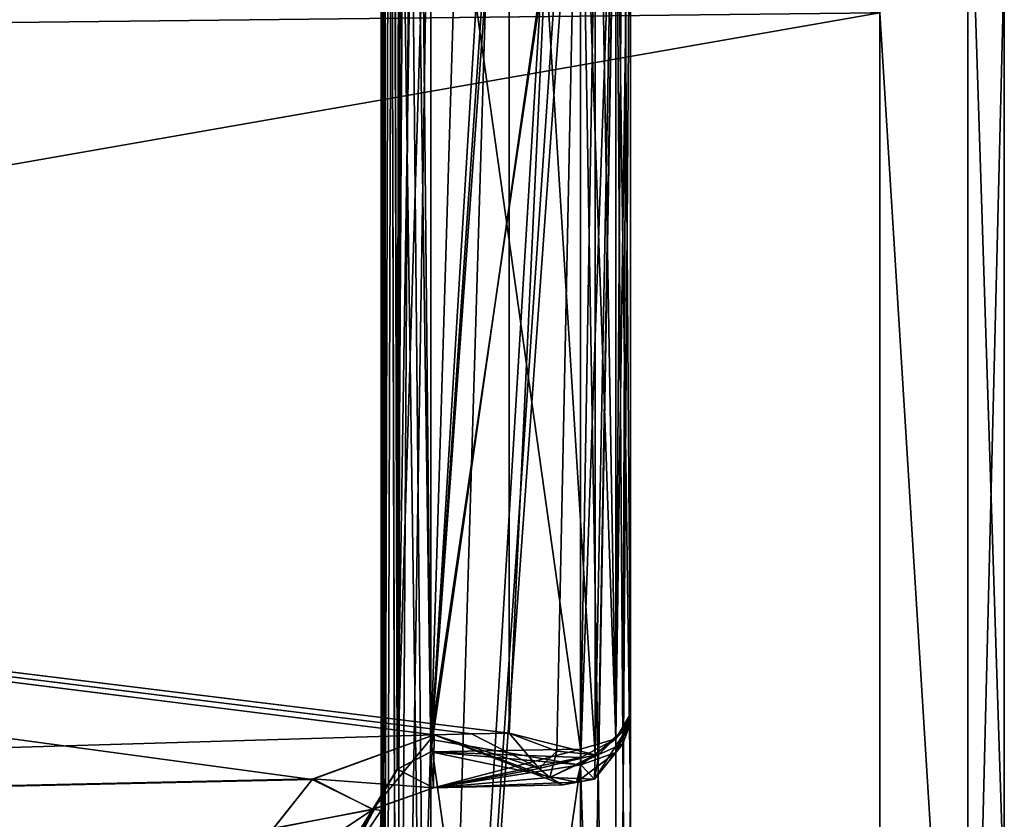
# Model space of a CAD drawing. Header units: millimetres. Extents: x -25 to 87, y -149 to 296.
# Tile 39 of 256: x 82.65 to 86.6, y 41.25 to 44.46. Entities that reach past the tile are written whole.
import ezdxf

# ---------------------------------------------------------------- set-up
doc = ezdxf.new("R2010")
doc.units = ezdxf.units.MM
doc.header["$LTSCALE"] = 65.185185
for name, color, linetype in [('775', 7, 'CONTINUOUS'), ('778', 7, 'CONTINUOUS'), ('779', 7, 'CONTINUOUS'), ('798', 7, 'CONTINUOUS'), ('830', 7, 'CONTINUOUS'), ('836', 7, 'CONTINUOUS'), ('837', 7, 'CONTINUOUS'), ('838', 7, 'CONTINUOUS'), ('845', 7, 'CONTINUOUS'), ('846', 7, 'CONTINUOUS'), ('847', 7, 'CONTINUOUS'), ('848', 7, 'CONTINUOUS'), ('849', 7, 'CONTINUOUS'), ('850', 7, 'CONTINUOUS'), ('851', 7, 'CONTINUOUS'), ('856', 7, 'CONTINUOUS'), ('857', 7, 'CONTINUOUS'), ('858', 7, 'CONTINUOUS'), ('859', 7, 'CONTINUOUS'), ('906', 7, 'CONTINUOUS'), ('909', 7, 'CONTINUOUS'), ('916', 7, 'CONTINUOUS'), ('917', 7, 'CONTINUOUS'), ('918', 7, 'CONTINUOUS'), ('923', 7, 'CONTINUOUS'), ('924', 7, 'CONTINUOUS'), ('925', 7, 'CONTINUOUS'), ('939', 7, 'CONTINUOUS'), ('940', 7, 'CONTINUOUS'), ('941', 7, 'CONTINUOUS'), ('942', 7, 'CONTINUOUS'), ('993', 7, 'CONTINUOUS'), ('995', 7, 'CONTINUOUS')]:
    doc.layers.add(name, color=color, linetype=linetype)

msp = doc.modelspace()

# ---------------------------------------------------------------- linework, layer by layer
at = {"layer": '775', "linetype": 'CONTINUOUS'}
for points in [[(86.6, 40.9219, -18.0881), (86.6, 44.6841, -20.0975), (86.6, 40.9219, 18.0881), (86.6, 40.9219, -18.0881)], [(86.6, 40.9219, 18.0881), (86.6, 44.6841, -20.0975), (86.6, 44.6841, 20.0975), (86.6, 40.9219, 18.0881)]]:
    msp.add_3dface(points, dxfattribs=at)
at = {"layer": '778', "linetype": 'CONTINUOUS'}
for points in [[(60.8014, 44.2041, -20.4376), (59.239, 48.497, -21.7896), (86.1, 44.4853, -20.5563), (60.8014, 44.2041, -20.4376)], [(59.239, 48.497, 21.7896), (60.8014, 44.2041, 20.4376), (86.1, 44.4853, 20.5563), (59.239, 48.497, 21.7896)], [(86.1, 37.2669, -15.7331), (60.8014, 44.2041, -20.4376), (86.1, 44.4853, -20.5563), (86.1, 37.2669, -15.7331)], [(60.8014, 44.2041, 20.4376), (62.2185, 40.3108, 18.2769), (86.1, 44.4853, 20.5563), (60.8014, 44.2041, 20.4376)], [(86.1, 44.4853, 20.5563), (62.2185, 40.3108, 18.2769), (86.1, 37.2669, 15.7331), (86.1, 44.4853, 20.5563)], [(62.2185, 40.3108, -18.2769), (60.8014, 44.2041, -20.4376), (86.1, 37.2669, -15.7331), (62.2185, 40.3108, -18.2769)]]:
    msp.add_3dface(points, dxfattribs=at)
at = {"layer": '779', "linetype": 'CONTINUOUS'}
for points in [[(85.1, 41.6353, -15.8986), (85.1, 45.8504, -11.6751), (85.1, 48.9827, -19.1254), (85.1, 41.6353, -15.8986)], [(85.1, 41.673, -15.8525), (85.1, 45.8504, -11.6751), (85.1, 41.6353, -15.8986), (85.1, 41.673, -15.8525)], [(85.1, 41.653, -15.8746), (85.1, 41.673, -15.8525), (85.1, 41.6353, -15.8986), (85.1, 41.653, -15.8746)]]:
    msp.add_3dface(points, dxfattribs=at)
at = {"layer": '798', "linetype": 'CONTINUOUS'}
for points in [[(61.5518, 44.4292, 18.7835), (60.0991, 48.2899, 20.1411), (84.6131, 47.026, 19.1316), (61.5518, 44.4292, 18.7835)], [(60.0991, 48.2898, -20.1411), (61.5517, 44.4295, -18.7837), (84.6131, 47.026, -19.1316), (60.0991, 48.2898, -20.1411)], [(84.6131, 47.026, -19.1316), (61.5517, 44.4295, -18.7837), (84.6131, 41.595, -16.4813), (84.6131, 47.026, -19.1316)], [(84.6131, 41.595, 16.4813), (61.5518, 44.4292, 18.7835), (84.6131, 47.026, 19.1316), (84.6131, 41.595, 16.4813)], [(61.5517, 44.4295, -18.7837), (62.8621, 40.9479, -16.7216), (84.3131, 41.5893, -16.4869), (61.5517, 44.4295, -18.7837)], [(84.6131, 41.595, -16.4813), (61.5517, 44.4295, -18.7837), (84.4631, 41.5922, -16.4841), (84.6131, 41.595, -16.4813)], [(84.4631, 41.5922, -16.4841), (61.5517, 44.4295, -18.7837), (84.3131, 41.5893, -16.4869), (84.4631, 41.5922, -16.4841)], [(62.8621, 40.9478, 16.7215), (61.5518, 44.4292, 18.7835), (83.8239, 41.41, 16.3771), (62.8621, 40.9478, 16.7215)], [(83.8239, 41.41, 16.3771), (61.5518, 44.4292, 18.7835), (84.3131, 41.5893, 16.4869), (83.8239, 41.41, 16.3771)], [(84.3131, 41.5893, 16.4869), (61.5518, 44.4292, 18.7835), (84.4631, 41.5922, 16.4841), (84.3131, 41.5893, 16.4869)], [(84.4631, 41.5922, 16.4841), (61.5518, 44.4292, 18.7835), (84.6131, 41.595, 16.4813), (84.4631, 41.5922, 16.4841)], [(84.3131, 41.5893, -16.4869), (62.8621, 40.9479, -16.7216), (83.8258, 41.4117, -16.3782), (84.3131, 41.5893, -16.4869)], [(83.8258, 41.4117, -16.3782), (62.8621, 40.9479, -16.7216), (83.6687, 41.215, -16.2423), (83.8258, 41.4117, -16.3782)], [(83.6678, 41.2133, 16.2411), (62.8621, 40.9478, 16.7215), (83.8239, 41.41, 16.3771), (83.6678, 41.2133, 16.2411)]]:
    msp.add_3dface(points, dxfattribs=at)
at = {"layer": '830', "linetype": 'CONTINUOUS'}
for points in [[(86.4536, 45.4401, 20.7705), (86.1, 44.4853, 20.5563), (86.4536, 38.7921, 16.9323), (86.4536, 45.4401, 20.7705)], [(86.4536, 38.7921, -16.9323), (86.1, 44.4853, -20.5563), (86.4536, 45.4401, -20.7705), (86.4536, 38.7921, -16.9323)], [(86.6, 44.6841, -20.0975), (86.6, 40.9219, -18.0881), (86.4536, 45.4401, -20.7705), (86.6, 44.6841, -20.0975)], [(86.6, 40.9219, -18.0881), (86.4536, 38.7921, -16.9323), (86.4536, 45.4401, -20.7705), (86.6, 40.9219, -18.0881)], [(86.6, 44.6841, 20.0975), (86.4536, 45.4401, 20.7705), (86.4536, 38.7921, 16.9323), (86.6, 44.6841, 20.0975)], [(86.6, 40.9219, 18.0881), (86.6, 44.6841, 20.0975), (86.4536, 38.7921, 16.9323), (86.6, 40.9219, 18.0881)], [(86.1, 44.4853, 20.5563), (86.1, 37.2669, 15.7331), (86.4536, 38.7921, 16.9323), (86.1, 44.4853, 20.5563)], [(86.1, 37.2669, -15.7331), (86.1, 44.4853, -20.5563), (86.4536, 38.7921, -16.9323), (86.1, 37.2669, -15.7331)]]:
    msp.add_3dface(points, dxfattribs=at)
at = {"layer": '836', "linetype": 'CONTINUOUS'}
for points in [[(84.1, 41.4268, -7.6134), (84.1, 45.5285, -3.5117), (84.1, 45.3866, -11.5732), (84.1, 41.4268, -7.6134)], [(84.1, 41.2849, -15.6749), (84.1, 41.4268, -7.6134), (84.1, 45.3866, -11.5732), (84.1, 41.2849, -15.6749)], [(84.1, 37.3251, -11.7151), (84.1, 41.4268, -7.6134), (84.1, 39.1626, -13.8374), (84.1, 37.3251, -11.7151)], [(84.1, 39.1626, -13.8374), (84.1, 41.4268, -7.6134), (84.1, 41.2849, -15.6749), (84.1, 39.1626, -13.8374)]]:
    msp.add_3dface(points, dxfattribs=at)
at = {"layer": '837', "linetype": 'CONTINUOUS'}
for points in [[(84.3, 45.8637, -2.8937), (84.3, 37.2776, -11.4798), (84.5589, 45.8569, -2.9004), (84.3, 45.8637, -2.8937)], [(84.3, 37.2776, -11.4798), (84.8177, 45.8501, -2.9072), (84.5589, 45.8569, -2.9004), (84.3, 37.2776, -11.4798)], [(84.8769, 45.7592, -2.9981), (84.8177, 45.8501, -2.9072), (84.3, 37.2776, -11.4798), (84.8769, 45.7592, -2.9981)], [(84.9, 45.6424, -3.1149), (84.8769, 45.7592, -2.9981), (84.3, 37.2776, -11.4798), (84.9, 45.6424, -3.1149)], [(84.9, 41.4657, -7.2917), (84.9, 45.6424, -3.1149), (84.3, 37.2776, -11.4798), (84.9, 41.4657, -7.2917)], [(84.9, 37.2889, -11.4685), (84.9, 41.4657, -7.2917), (84.3, 37.2776, -11.4798), (84.9, 37.2889, -11.4685)]]:
    msp.add_3dface(points, dxfattribs=at)
at = {"layer": '838', "linetype": 'CONTINUOUS'}
for points in [[(84.3, 41.5202, -15.7224), (84.3, 45.8133, -11.4293), (84.9, 41.5315, -15.7111), (84.3, 41.5202, -15.7224)], [(84.9, 41.5315, -15.7111), (84.3, 45.8133, -11.4293), (84.9, 45.7092, -11.5335), (84.9, 41.5315, -15.7111)]]:
    msp.add_3dface(points, dxfattribs=at)
at = {"layer": '845', "linetype": 'CONTINUOUS'}
for points in [[(84.1, 49.4883, 7.4715), (84.1, 47.028, 7.4715), (84.1, 41.4268, 7.6134), (84.1, 49.4883, 7.4715)], [(84.1, 45.3866, 11.5732), (84.1, 49.4883, 7.4715), (84.1, 41.4268, 7.6134), (84.1, 45.3866, 11.5732)], [(84.1, 47.028, 7.4715), (84.1, 45.9685, 7.0333), (84.1, 41.4268, 7.6134), (84.1, 47.028, 7.4715)], [(84.1, 45.9685, 7.0333), (84.1, 45.6422, 6.5449), (84.1, 41.4268, 7.6134), (84.1, 45.9685, 7.0333)], [(84.1, 45.6422, 6.5449), (84.1, 45.5285, 5.972), (84.1, 41.4268, 7.6134), (84.1, 45.6422, 6.5449)], [(84.1, 41.4268, 7.6134), (84.1, 45.5285, 5.972), (84.1, 45.5285, 3.5117), (84.1, 41.4268, 7.6134)], [(84.1, 41.2849, 15.6749), (84.1, 45.3866, 11.5732), (84.1, 39.1626, 13.8374), (84.1, 41.2849, 15.6749)], [(84.1, 39.1626, 13.8374), (84.1, 45.3866, 11.5732), (84.1, 37.3251, 11.7151), (84.1, 39.1626, 13.8374)], [(84.1, 37.3251, 11.7151), (84.1, 45.3866, 11.5732), (84.1, 41.4268, 7.6134), (84.1, 37.3251, 11.7151)]]:
    msp.add_3dface(points, dxfattribs=at)
at = {"layer": '846', "linetype": 'CONTINUOUS'}
for points in [[(84.3, 50.1063, 7.1363), (84.3, 41.5202, 15.7224), (84.5588, 50.0996, 7.1431), (84.3, 50.1063, 7.1363)], [(84.3, 41.5202, 15.7224), (84.8177, 50.0928, 7.1499), (84.5588, 50.0996, 7.1431), (84.3, 41.5202, 15.7224)], [(84.8768, 50.0021, 7.2405), (84.8177, 50.0928, 7.1499), (84.3, 41.5202, 15.7224), (84.8768, 50.0021, 7.2405)], [(84.9, 49.886, 7.3567), (84.8768, 50.0021, 7.2405), (84.3, 41.5202, 15.7224), (84.9, 49.886, 7.3567)], [(84.9, 45.7088, 11.5339), (84.9, 49.886, 7.3567), (84.3, 41.5202, 15.7224), (84.9, 45.7088, 11.5339)], [(84.9, 41.5315, 15.7111), (84.9, 45.7088, 11.5339), (84.3, 41.5202, 15.7224), (84.9, 41.5315, 15.7111)]]:
    msp.add_3dface(points, dxfattribs=at)
at = {"layer": '847', "linetype": 'CONTINUOUS'}
for points in [[(84.3, 41.5707, 7.1867), (84.3, 45.8637, 2.8937), (84.9, 45.6442, 3.1131), (84.3, 41.5707, 7.1867)], [(84.9, 41.4665, 7.2908), (84.3, 41.5707, 7.1867), (84.9, 45.6442, 3.1131), (84.9, 41.4665, 7.2908)], [(84.3, 37.2776, 11.4798), (84.3, 41.5707, 7.1867), (84.9, 37.2889, 11.4685), (84.3, 37.2776, 11.4798)], [(84.9, 37.2889, 11.4685), (84.3, 41.5707, 7.1867), (84.9, 41.4665, 7.2908), (84.9, 37.2889, 11.4685)]]:
    msp.add_3dface(points, dxfattribs=at)
at = {"layer": '848', "linetype": 'CONTINUOUS'}
for points in [[(84.3, 37.2776, -11.4798), (84.3, 45.8637, -2.8937), (84.2166, 45.8392, -2.944), (84.3, 37.2776, -11.4798)], [(84.1774, 45.8007, -3.016), (84.3, 37.2776, -11.4798), (84.2166, 45.8392, -2.944), (84.1774, 45.8007, -3.016)], [(84.142, 45.7415, -3.1253), (84.1649, 37.2829, -11.5488), (84.1774, 45.8007, -3.016), (84.142, 45.7415, -3.1253)], [(84.1649, 37.2829, -11.5488), (84.3, 37.2776, -11.4798), (84.1774, 45.8007, -3.016), (84.1649, 37.2829, -11.5488)], [(84.1134, 45.6546, -3.2837), (84.1171, 37.2995, -11.6263), (84.142, 45.7415, -3.1253), (84.1134, 45.6546, -3.2837)], [(84.1171, 37.2995, -11.6263), (84.1649, 37.2829, -11.5488), (84.142, 45.7415, -3.1253), (84.1171, 37.2995, -11.6263)], [(84.1, 45.5285, -3.5117), (84.1171, 37.2995, -11.6263), (84.1134, 45.6546, -3.2837), (84.1, 45.5285, -3.5117)], [(84.1, 45.5285, -3.5117), (84.1, 41.4268, -7.6134), (84.1171, 37.2995, -11.6263), (84.1, 45.5285, -3.5117)], [(84.1, 41.4268, -7.6134), (84.1, 37.3251, -11.7151), (84.1171, 37.2995, -11.6263), (84.1, 41.4268, -7.6134)]]:
    msp.add_3dface(points, dxfattribs=at)
at = {"layer": '849', "linetype": 'CONTINUOUS'}
for points in [[(84.9, 45.6424, -3.1149), (84.9, 41.4657, -7.2917), (85.0414, 37.2475, -11.427), (84.9, 45.6424, -3.1149)], [(85.0414, 45.6023, -3.0722), (84.9, 45.6424, -3.1149), (85.0414, 37.2475, -11.427), (85.0414, 45.6023, -3.0722)], [(85.1, 45.5023, -2.9722), (85.0414, 45.6023, -3.0722), (85.1, 41.3249, -7.1496), (85.1, 45.5023, -2.9722)], [(85.1, 41.3249, -7.1496), (85.0414, 45.6023, -3.0722), (85.1, 37.1475, -11.3271), (85.1, 41.3249, -7.1496)], [(85.1, 37.1475, -11.3271), (85.0414, 45.6023, -3.0722), (85.0414, 37.2475, -11.427), (85.1, 37.1475, -11.3271)], [(84.9, 41.4657, -7.2917), (84.9, 37.2889, -11.4685), (85.0414, 37.2475, -11.427), (84.9, 41.4657, -7.2917)]]:
    msp.add_3dface(points, dxfattribs=at)
at = {"layer": '850', "linetype": 'CONTINUOUS'}
for points in [[(85.1, 50.0278, -7.4977), (85.1, 45.8504, -11.6751), (85.0414, 41.573, -15.7525), (85.1, 50.0278, -7.4977)], [(85.1, 50.0278, -7.4977), (85.0414, 41.573, -15.7525), (85.0414, 49.9278, -7.3977), (85.1, 50.0278, -7.4977)], [(84.9, 41.5315, -15.7111), (84.9, 45.7092, -11.5335), (85.0414, 49.9278, -7.3977), (84.9, 41.5315, -15.7111)], [(85.0414, 41.573, -15.7525), (84.9, 41.5315, -15.7111), (85.0414, 49.9278, -7.3977), (85.0414, 41.573, -15.7525)], [(85.1, 45.8504, -11.6751), (85.1, 41.673, -15.8525), (85.0414, 41.573, -15.7525), (85.1, 45.8504, -11.6751)]]:
    msp.add_3dface(points, dxfattribs=at)
at = {"layer": '851', "linetype": 'CONTINUOUS'}
for points in [[(84.3, 50.1063, -7.1363), (84.3, 45.8133, -11.4293), (84.1651, 41.4515, -15.7172), (84.3, 50.1063, -7.1363)], [(84.3, 50.1063, -7.1363), (84.1651, 41.4515, -15.7172), (84.2171, 50.0567, -7.1605), (84.3, 50.1063, -7.1363)], [(84.2171, 50.0567, -7.1605), (84.1651, 41.4515, -15.7172), (84.1777, 49.9847, -7.1989), (84.2171, 50.0567, -7.1605)], [(84.1777, 49.9847, -7.1989), (84.1651, 41.4515, -15.7172), (84.1422, 49.8753, -7.2582), (84.1777, 49.9847, -7.1989)], [(84.1422, 49.8753, -7.2582), (84.1172, 41.3739, -15.7006), (84.1134, 49.7165, -7.3453), (84.1422, 49.8753, -7.2582)], [(84.1651, 41.4515, -15.7172), (84.1172, 41.3739, -15.7006), (84.1422, 49.8753, -7.2582), (84.1651, 41.4515, -15.7172)], [(84.1, 41.2849, -15.6749), (84.1, 45.3866, -11.5732), (84.1134, 49.7165, -7.3453), (84.1, 41.2849, -15.6749)], [(84.1172, 41.3739, -15.7006), (84.1, 41.2849, -15.6749), (84.1134, 49.7165, -7.3453), (84.1172, 41.3739, -15.7006)], [(84.3, 45.8133, -11.4293), (84.3, 41.5202, -15.7224), (84.1651, 41.4515, -15.7172), (84.3, 45.8133, -11.4293)]]:
    msp.add_3dface(points, dxfattribs=at)
at = {"layer": '856', "linetype": 'CONTINUOUS'}
for points in [[(84.9, 41.4665, 7.2908), (84.9, 45.6442, 3.1131), (85.0414, 45.6023, 3.0722), (84.9, 41.4665, 7.2908)], [(84.9, 37.2889, 11.4685), (84.9, 41.4665, 7.2908), (85.0414, 45.6023, 3.0722), (84.9, 37.2889, 11.4685)], [(85.0414, 37.2475, 11.427), (84.9, 37.2889, 11.4685), (85.0414, 45.6023, 3.0722), (85.0414, 37.2475, 11.427)], [(85.1, 45.5023, 2.9722), (85.0414, 37.2475, 11.427), (85.0414, 45.6023, 3.0722), (85.1, 45.5023, 2.9722)], [(85.1, 41.3249, 7.1496), (85.0414, 37.2475, 11.427), (85.1, 45.5023, 2.9722), (85.1, 41.3249, 7.1496)], [(85.1, 37.1475, 11.327), (85.0414, 37.2475, 11.427), (85.1, 41.3249, 7.1496), (85.1, 37.1475, 11.327)]]:
    msp.add_3dface(points, dxfattribs=at)
at = {"layer": '857', "linetype": 'CONTINUOUS'}
for points in [[(84.3, 45.8637, 2.8937), (84.3, 41.5707, 7.1867), (84.1651, 37.2828, 11.5485), (84.3, 45.8637, 2.8937)], [(84.3, 45.8637, 2.8937), (84.1651, 37.2828, 11.5485), (84.2171, 45.8395, 2.9433), (84.3, 45.8637, 2.8937)], [(84.2171, 45.8395, 2.9433), (84.1651, 37.2828, 11.5485), (84.1777, 45.8011, 3.0153), (84.2171, 45.8395, 2.9433)], [(84.1777, 45.8011, 3.0153), (84.1651, 37.2828, 11.5485), (84.1422, 45.7418, 3.1247), (84.1777, 45.8011, 3.0153)], [(84.1422, 45.7418, 3.1247), (84.1172, 37.2994, 11.6261), (84.1134, 45.6547, 3.2835), (84.1422, 45.7418, 3.1247)], [(84.1651, 37.2828, 11.5485), (84.1172, 37.2994, 11.6261), (84.1422, 45.7418, 3.1247), (84.1651, 37.2828, 11.5485)], [(84.1, 37.3251, 11.7151), (84.1, 41.4268, 7.6134), (84.1134, 45.6547, 3.2835), (84.1, 37.3251, 11.7151)], [(84.1172, 37.2994, 11.6261), (84.1, 37.3251, 11.7151), (84.1134, 45.6547, 3.2835), (84.1172, 37.2994, 11.6261)], [(84.1, 41.4268, 7.6134), (84.1, 45.5285, 3.5117), (84.1134, 45.6547, 3.2835), (84.1, 41.4268, 7.6134)], [(84.3, 41.5707, 7.1867), (84.3, 37.2776, 11.4798), (84.1651, 37.2828, 11.5485), (84.3, 41.5707, 7.1867)]]:
    msp.add_3dface(points, dxfattribs=at)
at = {"layer": '858', "linetype": 'CONTINUOUS'}
for points in [[(84.3, 41.5202, 15.7224), (84.3, 50.1063, 7.1363), (84.2166, 50.056, 7.1608), (84.3, 41.5202, 15.7224)], [(84.1774, 49.984, 7.1993), (84.3, 41.5202, 15.7224), (84.2166, 50.056, 7.1608), (84.1774, 49.984, 7.1993)], [(84.142, 49.8747, 7.2585), (84.1649, 41.4512, 15.7171), (84.1774, 49.984, 7.1993), (84.142, 49.8747, 7.2585)], [(84.1649, 41.4512, 15.7171), (84.3, 41.5202, 15.7224), (84.1774, 49.984, 7.1993), (84.1649, 41.4512, 15.7171)], [(84.1134, 49.7163, 7.3454), (84.1171, 41.3737, 15.7005), (84.142, 49.8747, 7.2585), (84.1134, 49.7163, 7.3454)], [(84.1171, 41.3737, 15.7005), (84.1649, 41.4512, 15.7171), (84.142, 49.8747, 7.2585), (84.1171, 41.3737, 15.7005)], [(84.1, 49.4883, 7.4715), (84.1171, 41.3737, 15.7005), (84.1134, 49.7163, 7.3454), (84.1, 49.4883, 7.4715)], [(84.1, 49.4883, 7.4715), (84.1, 45.3866, 11.5732), (84.1171, 41.3737, 15.7005), (84.1, 49.4883, 7.4715)], [(84.1, 45.3866, 11.5732), (84.1, 41.2849, 15.6749), (84.1171, 41.3737, 15.7005), (84.1, 45.3866, 11.5732)]]:
    msp.add_3dface(points, dxfattribs=at)
at = {"layer": '859', "linetype": 'CONTINUOUS'}
for points in [[(85.0414, 49.9278, 7.3977), (84.9, 49.886, 7.3567), (85.0414, 41.573, 15.7525), (85.0414, 49.9278, 7.3977)], [(85.1, 45.8504, 11.6751), (85.0414, 49.9278, 7.3977), (85.1, 41.6729, 15.8525), (85.1, 45.8504, 11.6751)], [(85.1, 41.6729, 15.8525), (85.0414, 49.9278, 7.3977), (85.0414, 41.573, 15.7525), (85.1, 41.6729, 15.8525)], [(84.9, 49.886, 7.3567), (84.9, 45.7088, 11.5339), (85.0414, 41.573, 15.7525), (84.9, 49.886, 7.3567)], [(84.9, 45.7088, 11.5339), (84.9, 41.5315, 15.7111), (85.0414, 41.573, 15.7525), (84.9, 45.7088, 11.5339)]]:
    msp.add_3dface(points, dxfattribs=at)
at = {"layer": '906', "linetype": 'CONTINUOUS'}
for points in [[(84.959, 41.5082, -16.2352), (85.1, 48.9827, -19.1254), (84.9582, 48.9455, -19.4741), (84.959, 41.5082, -16.2352)], [(84.974, 41.5099, -16.2166), (85.1, 48.9827, -19.1254), (84.959, 41.5082, -16.2352), (84.974, 41.5099, -16.2166)], [(85.0691, 41.5527, -16.052), (85.1, 48.9827, -19.1254), (84.974, 41.5099, -16.2166), (85.0691, 41.5527, -16.052)], [(85.1, 41.6353, -15.8986), (85.1, 48.9827, -19.1254), (85.0691, 41.5527, -16.052), (85.1, 41.6353, -15.8986)], [(84.6131, 47.026, -19.1316), (84.6131, 41.595, -16.4813), (84.9582, 48.9455, -19.4741), (84.6131, 47.026, -19.1316)], [(84.9582, 48.9455, -19.4741), (84.6131, 41.595, -16.4813), (84.8048, 41.5239, -16.3785), (84.9582, 48.9455, -19.4741)], [(84.959, 41.5082, -16.2352), (84.9582, 48.9455, -19.4741), (84.8048, 41.5239, -16.3785), (84.959, 41.5082, -16.2352)]]:
    msp.add_3dface(points, dxfattribs=at)
at = {"layer": '909', "linetype": 'CONTINUOUS'}
for points in [[(84.959, 41.5081, 16.2352), (84.9582, 48.9455, 19.4741), (85.1, 48.9826, 19.1254), (84.959, 41.5081, 16.2352)], [(85.1, 41.6353, 15.8986), (84.959, 41.5081, 16.2352), (85.1, 48.9826, 19.1254), (85.1, 41.6353, 15.8986)], [(84.959, 41.5081, 16.2352), (84.6131, 47.026, 19.1316), (84.9582, 48.9455, 19.4741), (84.959, 41.5081, 16.2352)], [(84.6131, 41.595, 16.4813), (84.6131, 47.026, 19.1316), (84.959, 41.5081, 16.2352), (84.6131, 41.595, 16.4813)], [(84.974, 41.5098, 16.2167), (84.959, 41.5081, 16.2352), (85.1, 41.6353, 15.8986), (84.974, 41.5098, 16.2167)], [(85.0691, 41.5526, 16.0521), (84.974, 41.5098, 16.2167), (85.1, 41.6353, 15.8986), (85.0691, 41.5526, 16.0521)], [(84.8048, 41.5239, 16.3785), (84.6131, 41.595, 16.4813), (84.959, 41.5081, 16.2352), (84.8048, 41.5239, 16.3785)]]:
    msp.add_3dface(points, dxfattribs=at)
at = {"layer": '916', "linetype": 'CONTINUOUS'}
for points in [[(84.6131, 41.595, -16.4813), (84.4631, 41.5922, -16.4841), (84.7344, 41.4538, -16.3263), (84.6131, 41.595, -16.4813)], [(84.3131, 41.5893, -16.4869), (84.3102, 41.3759, -16.1208), (84.7344, 41.4538, -16.3263), (84.3131, 41.5893, -16.4869)], [(84.4631, 41.5922, -16.4841), (84.3131, 41.5893, -16.4869), (84.7344, 41.4538, -16.3263), (84.4631, 41.5922, -16.4841)], [(84.3, 41.5202, -15.7224), (84.9, 41.5315, -15.7111), (84.9005, 41.4982, -15.7479), (84.3, 41.5202, -15.7224)], [(84.3102, 41.3759, -16.1208), (84.3, 41.5202, -15.7224), (84.8844, 41.3984, -15.9487), (84.3102, 41.3759, -16.1208)], [(84.8844, 41.3984, -15.9487), (84.3, 41.5202, -15.7224), (84.901, 41.4687, -15.7878), (84.8844, 41.3984, -15.9487)], [(84.901, 41.4687, -15.7878), (84.3, 41.5202, -15.7224), (84.9005, 41.4982, -15.7479), (84.901, 41.4687, -15.7878)], [(84.7344, 41.4538, -16.3263), (84.3102, 41.3759, -16.1208), (84.7768, 41.4178, -16.2513), (84.7344, 41.4538, -16.3263)], [(84.7768, 41.4178, -16.2513), (84.3102, 41.3759, -16.1208), (84.8288, 41.3885, -16.1358), (84.7768, 41.4178, -16.2513)], [(84.8288, 41.3885, -16.1358), (84.3102, 41.3759, -16.1208), (84.8844, 41.3984, -15.9487), (84.8288, 41.3885, -16.1358)]]:
    msp.add_3dface(points, dxfattribs=at)
at = {"layer": '917', "linetype": 'CONTINUOUS'}
for points in [[(84.3131, 41.5893, -16.4869), (83.8258, 41.4117, -16.3782), (84.3102, 41.3759, -16.1208), (84.3131, 41.5893, -16.4869)], [(84.1651, 41.4515, -15.7172), (84.3, 41.5202, -15.7224), (84.3102, 41.3759, -16.1208), (84.1651, 41.4515, -15.7172)], [(84.1172, 41.3739, -15.7006), (84.1651, 41.4515, -15.7172), (84.067, 41.2899, -16.1004), (84.1172, 41.3739, -15.7006)], [(84.1651, 41.4515, -15.7172), (84.3102, 41.3759, -16.1208), (84.067, 41.2899, -16.1004), (84.1651, 41.4515, -15.7172)], [(83.8258, 41.4117, -16.3782), (83.6687, 41.215, -16.2423), (84.067, 41.2899, -16.1004), (83.8258, 41.4117, -16.3782)], [(84.3102, 41.3759, -16.1208), (83.8258, 41.4117, -16.3782), (84.067, 41.2899, -16.1004), (84.3102, 41.3759, -16.1208)], [(84.1172, 41.3739, -15.7006), (84.067, 41.2899, -16.1004), (83.9204, 41.0551, -15.9824), (84.1172, 41.3739, -15.7006)], [(84.1172, 41.3739, -15.7006), (83.9204, 41.0551, -15.9824), (83.9582, 41.076, -15.9544), (84.1172, 41.3739, -15.7006)], [(84.1, 41.2849, -15.6749), (84.1172, 41.3739, -15.7006), (83.9582, 41.076, -15.9544), (84.1, 41.2849, -15.6749)], [(83.6687, 41.215, -16.2423), (83.6131, 40.9857, -16.0753), (84.067, 41.2899, -16.1004), (83.6687, 41.215, -16.2423)], [(84.067, 41.2899, -16.1004), (83.6131, 40.9857, -16.0753), (83.9204, 41.0551, -15.9824), (84.067, 41.2899, -16.1004)]]:
    msp.add_3dface(points, dxfattribs=at)
at = {"layer": '918', "linetype": 'CONTINUOUS'}
msp.add_3dface([(84.1, 39.1626, -13.8374), (84.1, 41.2849, -15.6749), (83.9582, 41.076, -15.9544), (84.1, 39.1626, -13.8374)], dxfattribs=at)
at = {"layer": '923', "linetype": 'CONTINUOUS'}
for points in [[(84.1, 41.2849, 15.6749), (84.1, 39.1626, 13.8374), (83.9582, 37.0456, 11.924), (84.1, 41.2849, 15.6749)], [(84.1, 41.2849, 15.6749), (83.9582, 37.0456, 11.924), (83.9582, 41.076, 15.9544), (84.1, 41.2849, 15.6749)]]:
    msp.add_3dface(points, dxfattribs=at)
at = {"layer": '924', "linetype": 'CONTINUOUS'}
for points in [[(83.8239, 41.41, 16.3771), (84.3131, 41.5893, 16.4869), (84.0672, 41.29, 16.1005), (83.8239, 41.41, 16.3771)], [(84.0672, 41.29, 16.1005), (84.3131, 41.5893, 16.4869), (84.3102, 41.3759, 16.1207), (84.0672, 41.29, 16.1005)], [(84.3, 41.5202, 15.7224), (84.1649, 41.4512, 15.7171), (84.3102, 41.3759, 16.1207), (84.3, 41.5202, 15.7224)], [(84.1649, 41.4512, 15.7171), (84.1171, 41.3737, 15.7005), (84.0672, 41.29, 16.1005), (84.1649, 41.4512, 15.7171)], [(84.1649, 41.4512, 15.7171), (84.0672, 41.29, 16.1005), (84.3102, 41.3759, 16.1207), (84.1649, 41.4512, 15.7171)], [(83.6678, 41.2133, 16.2411), (83.8239, 41.41, 16.3771), (84.0672, 41.29, 16.1005), (83.6678, 41.2133, 16.2411)], [(84.1171, 41.3737, 15.7005), (84.1, 41.2849, 15.6749), (84.0672, 41.29, 16.1005), (84.1171, 41.3737, 15.7005)], [(83.9204, 41.0551, 15.9824), (83.6678, 41.2133, 16.2411), (84.0672, 41.29, 16.1005), (83.9204, 41.0551, 15.9824)], [(83.9582, 41.076, 15.9544), (83.9204, 41.0551, 15.9824), (84.0672, 41.29, 16.1005), (83.9582, 41.076, 15.9544)], [(84.1, 41.2849, 15.6749), (83.9582, 41.076, 15.9544), (84.0672, 41.29, 16.1005), (84.1, 41.2849, 15.6749)]]:
    msp.add_3dface(points, dxfattribs=at)
at = {"layer": '925', "linetype": 'CONTINUOUS'}
for points in [[(84.4631, 41.5922, 16.4841), (84.6131, 41.595, 16.4813), (84.7344, 41.4538, 16.3263), (84.4631, 41.5922, 16.4841)], [(84.3102, 41.3759, 16.1207), (84.3131, 41.5893, 16.4869), (84.8289, 41.3885, 16.1357), (84.3102, 41.3759, 16.1207)], [(84.3131, 41.5893, 16.4869), (84.4631, 41.5922, 16.4841), (84.7344, 41.4538, 16.3263), (84.3131, 41.5893, 16.4869)], [(84.8289, 41.3885, 16.1357), (84.3131, 41.5893, 16.4869), (84.7767, 41.4178, 16.2513), (84.8289, 41.3885, 16.1357)], [(84.7767, 41.4178, 16.2513), (84.3131, 41.5893, 16.4869), (84.7344, 41.4538, 16.3263), (84.7767, 41.4178, 16.2513)], [(84.9, 41.5315, 15.7111), (84.3, 41.5202, 15.7224), (84.3102, 41.3759, 16.1207), (84.9, 41.5315, 15.7111)], [(84.9, 41.5315, 15.7111), (84.3102, 41.3759, 16.1207), (84.9005, 41.4982, 15.7479), (84.9, 41.5315, 15.7111)], [(84.9005, 41.4982, 15.7479), (84.3102, 41.3759, 16.1207), (84.901, 41.4687, 15.7878), (84.9005, 41.4982, 15.7479)], [(84.901, 41.4687, 15.7878), (84.3102, 41.3759, 16.1207), (84.8844, 41.3984, 15.9487), (84.901, 41.4687, 15.7878)], [(84.8844, 41.3984, 15.9487), (84.3102, 41.3759, 16.1207), (84.8289, 41.3885, 16.1357), (84.8844, 41.3984, 15.9487)]]:
    msp.add_3dface(points, dxfattribs=at)
at = {"layer": '939', "linetype": 'CONTINUOUS'}
for points in [[(85.0691, 41.5526, 16.0521), (85.1, 41.6353, 15.8986), (84.9563, 41.4109, 16.0691), (85.0691, 41.5526, 16.0521)], [(85.1, 41.6353, 15.8986), (85.0418, 41.5179, 15.8205), (84.9563, 41.4109, 16.0691), (85.1, 41.6353, 15.8986)], [(84.6131, 41.595, 16.4813), (84.8048, 41.5239, 16.3785), (84.7344, 41.4538, 16.3263), (84.6131, 41.595, 16.4813)], [(84.8048, 41.5239, 16.3785), (84.959, 41.5081, 16.2352), (84.7344, 41.4538, 16.3263), (84.8048, 41.5239, 16.3785)], [(84.901, 41.4687, 15.7878), (84.8844, 41.3984, 15.9487), (85.0418, 41.5179, 15.8205), (84.901, 41.4687, 15.7878)], [(85.0418, 41.5179, 15.8205), (84.8844, 41.3984, 15.9487), (84.9563, 41.4109, 16.0691), (85.0418, 41.5179, 15.8205)], [(84.974, 41.5098, 16.2167), (85.0691, 41.5526, 16.0521), (84.9563, 41.4109, 16.0691), (84.974, 41.5098, 16.2167)], [(84.959, 41.5081, 16.2352), (84.7767, 41.4178, 16.2513), (84.7344, 41.4538, 16.3263), (84.959, 41.5081, 16.2352)], [(84.959, 41.5081, 16.2352), (84.974, 41.5098, 16.2167), (84.7767, 41.4178, 16.2513), (84.959, 41.5081, 16.2352)], [(84.7767, 41.4178, 16.2513), (84.974, 41.5098, 16.2167), (84.9563, 41.4109, 16.0691), (84.7767, 41.4178, 16.2513)], [(84.8289, 41.3885, 16.1357), (84.7767, 41.4178, 16.2513), (84.9563, 41.4109, 16.0691), (84.8289, 41.3885, 16.1357)], [(84.8844, 41.3984, 15.9487), (84.8289, 41.3885, 16.1357), (84.9563, 41.4109, 16.0691), (84.8844, 41.3984, 15.9487)]]:
    msp.add_3dface(points, dxfattribs=at)
at = {"layer": '940', "linetype": 'CONTINUOUS'}
for points in [[(85.1, 41.6729, 15.8525), (85.0414, 41.573, 15.7525), (85.1, 41.653, 15.8746), (85.1, 41.6729, 15.8525)], [(85.0414, 41.573, 15.7525), (85.1, 41.6353, 15.8986), (85.1, 41.653, 15.8746), (85.0414, 41.573, 15.7525)], [(85.1, 41.6353, 15.8986), (85.0414, 41.573, 15.7525), (85.0418, 41.5179, 15.8205), (85.1, 41.6353, 15.8986)], [(85.0414, 41.573, 15.7525), (84.9, 41.5315, 15.7111), (84.9005, 41.4982, 15.7479), (85.0414, 41.573, 15.7525)], [(85.0414, 41.573, 15.7525), (84.9005, 41.4982, 15.7479), (84.901, 41.4687, 15.7878), (85.0414, 41.573, 15.7525)], [(85.0414, 41.573, 15.7525), (84.901, 41.4687, 15.7878), (85.0418, 41.5179, 15.8205), (85.0414, 41.573, 15.7525)]]:
    msp.add_3dface(points, dxfattribs=at)
at = {"layer": '941', "linetype": 'CONTINUOUS'}
for points in [[(85.1, 41.6353, -15.8986), (85.0691, 41.5527, -16.052), (85.0418, 41.5179, -15.8205), (85.1, 41.6353, -15.8986)], [(84.8048, 41.5239, -16.3785), (84.6131, 41.595, -16.4813), (84.7344, 41.4538, -16.3263), (84.8048, 41.5239, -16.3785)], [(84.8048, 41.5239, -16.3785), (84.7344, 41.4538, -16.3263), (84.7768, 41.4178, -16.2513), (84.8048, 41.5239, -16.3785)], [(84.959, 41.5082, -16.2352), (84.8048, 41.5239, -16.3785), (84.7768, 41.4178, -16.2513), (84.959, 41.5082, -16.2352)], [(84.9563, 41.4109, -16.0691), (84.901, 41.4687, -15.7878), (85.0418, 41.5179, -15.8205), (84.9563, 41.4109, -16.0691)], [(85.0691, 41.5527, -16.052), (84.974, 41.5099, -16.2166), (84.9563, 41.4109, -16.0691), (85.0691, 41.5527, -16.052)], [(85.0691, 41.5527, -16.052), (84.9563, 41.4109, -16.0691), (85.0418, 41.5179, -15.8205), (85.0691, 41.5527, -16.052)], [(84.959, 41.5082, -16.2352), (84.7768, 41.4178, -16.2513), (84.9563, 41.4109, -16.0691), (84.959, 41.5082, -16.2352)], [(84.974, 41.5099, -16.2166), (84.959, 41.5082, -16.2352), (84.9563, 41.4109, -16.0691), (84.974, 41.5099, -16.2166)], [(84.8844, 41.3984, -15.9487), (84.901, 41.4687, -15.7878), (84.9563, 41.4109, -16.0691), (84.8844, 41.3984, -15.9487)], [(84.7768, 41.4178, -16.2513), (84.8288, 41.3885, -16.1358), (84.9563, 41.4109, -16.0691), (84.7768, 41.4178, -16.2513)], [(84.8288, 41.3885, -16.1358), (84.8844, 41.3984, -15.9487), (84.9563, 41.4109, -16.0691), (84.8288, 41.3885, -16.1358)]]:
    msp.add_3dface(points, dxfattribs=at)
at = {"layer": '942', "linetype": 'CONTINUOUS'}
for points in [[(85.0414, 41.573, -15.7525), (85.1, 41.673, -15.8525), (85.0418, 41.5179, -15.8205), (85.0414, 41.573, -15.7525)], [(85.1, 41.673, -15.8525), (85.1, 41.653, -15.8746), (85.0418, 41.5179, -15.8205), (85.1, 41.673, -15.8525)], [(85.1, 41.653, -15.8746), (85.1, 41.6353, -15.8986), (85.0418, 41.5179, -15.8205), (85.1, 41.653, -15.8746)], [(84.9, 41.5315, -15.7111), (85.0414, 41.573, -15.7525), (84.9005, 41.4982, -15.7479), (84.9, 41.5315, -15.7111)], [(85.0414, 41.573, -15.7525), (84.901, 41.4687, -15.7878), (84.9005, 41.4982, -15.7479), (85.0414, 41.573, -15.7525)], [(84.901, 41.4687, -15.7878), (85.0414, 41.573, -15.7525), (85.0418, 41.5179, -15.8205), (84.901, 41.4687, -15.7878)]]:
    msp.add_3dface(points, dxfattribs=at)
at = {"layer": '993', "linetype": 'CONTINUOUS'}
for points in [[(85.1, 45.5023, -2.9722), (85.1, 41.3249, -7.1496), (85.1, 33.874, -4.0146), (85.1, 45.5023, -2.9722)], [(85.1, 45.5023, 0), (85.1, 45.5023, -2.9722), (85.1, 33.4572, 0), (85.1, 45.5023, 0)], [(85.1, 45.5023, -2.9722), (85.1, 33.874, -4.0146), (85.1, 33.4572, 0), (85.1, 45.5023, -2.9722)], [(85.1, 41.3249, 7.1496), (85.1, 45.5023, 2.9722), (85.1, 33.874, 4.0145), (85.1, 41.3249, 7.1496)], [(85.1, 45.5023, 2.9722), (85.1, 45.5023, 0), (85.1, 33.874, 4.0145), (85.1, 45.5023, 2.9722)], [(85.1, 45.5023, 0), (85.1, 33.4572, 0), (85.1, 33.874, 4.0145), (85.1, 45.5023, 0)], [(85.1, 41.3249, -7.1496), (85.1, 37.1475, -11.3271), (85.1, 33.874, -4.0146), (85.1, 41.3249, -7.1496)], [(85.1, 37.1475, 11.327), (85.1, 41.3249, 7.1496), (85.1, 37.1014, 11.3647), (85.1, 37.1475, 11.327)], [(85.1, 37.1014, 11.3647), (85.1, 41.3249, 7.1496), (85.1, 33.874, 4.0145), (85.1, 37.1014, 11.3647)]]:
    msp.add_3dface(points, dxfattribs=at)
at = {"layer": '995', "linetype": 'CONTINUOUS'}
for points in [[(85.1, 45.8504, 11.6751), (85.1, 41.6729, 15.8525), (85.1, 48.9826, 19.1254), (85.1, 45.8504, 11.6751)], [(85.1, 48.9826, 19.1254), (85.1, 41.6729, 15.8525), (85.1, 41.653, 15.8746), (85.1, 48.9826, 19.1254)], [(85.1, 41.6353, 15.8986), (85.1, 48.9826, 19.1254), (85.1, 41.653, 15.8746), (85.1, 41.6353, 15.8986)]]:
    msp.add_3dface(points, dxfattribs=at)

doc.saveas('drawing.dxf')
